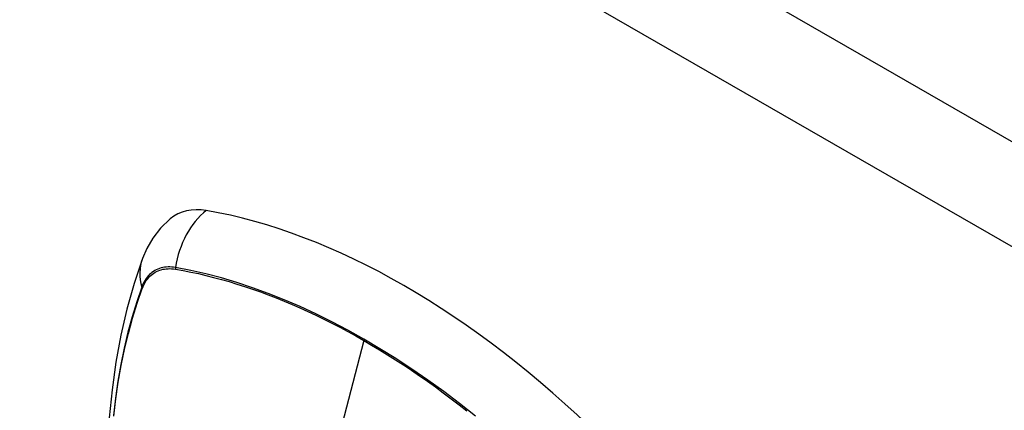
# Model space of a CAD drawing. Header units: inches. Extents: x 532.5 to 626.4, y 205.4 to 289.5.
# Tile 61 of 92: x 601.744 to 603.255, y 248.056 to 248.655. Entities that reach past the tile are written whole.
import ezdxf

# ---------------------------------------------------------------- set-up
doc = ezdxf.new("R2010")
doc.units = ezdxf.units.IN
doc.header["$MEASUREMENT"] = 0
doc.layers.add('Visible Edges(ANSI)', color=7, linetype='Continuous', lineweight=25)
doc.layers.add('Visible Tangent Edges(ANSI)', color=7, linetype='Continuous', lineweight=25)

msp = doc.modelspace()

# ---------------------------------------------------------------- linework, layer by layer
at = {"layer": 'Visible Edges(ANSI)', "flags": 128}
for points in [[(601.9747, 248.3494), (601.96, 248.3353), (601.948, 248.3199), (601.9387, 248.3041), (601.9319, 248.2883)], [(601.9319, 248.2883), (601.9191, 248.2502), (601.908, 248.211), (601.8987, 248.1707), (601.8912, 248.1294), (601.8853, 248.0872), (601.8812, 248.0442), (601.8787, 248.0003), (601.8779, 247.9558), (601.8787, 247.9105), (601.8811, 247.8647), (601.8851, 247.8183), (601.8907, 247.7714), (601.8979, 247.7241), (601.9066, 247.6765), (601.9168, 247.6285), (601.9284, 247.5804)]]:
    msp.add_lwpolyline(points, dxfattribs=at)
at = {"layer": 'Visible Edges(ANSI)'}
for centre, major_axis, start_param, end_param in [((602.0714, 248.2017), (-0.0884, 0.1535), 5.835982, 6.382176), ((602.3332, 247.185), (-0.6483, 1.1259), 5.16346, 5.835982)]:
    msp.add_ellipse(centre, major_axis=major_axis, ratio=0.578093, start_param=start_param, end_param=end_param, dxfattribs=at)
at = {"layer": 'Visible Tangent Edges(ANSI)'}
for p, q in [((579.2195, 262.3162), (625.6092, 235.6021)), ((625.5392, 235.4809), (579.1495, 262.195)), ((601.9827, 248.2722), (601.983, 248.2721)), ((601.9318, 248.2424), (601.932, 248.2428)), ((602.2718, 248.1628), (602.2239, 247.977))]:
    msp.add_line(p, q, dxfattribs=at)
at = {"layer": 'Visible Tangent Edges(ANSI)', "flags": 128}
for points in [[(601.9828, 248.2748), (601.9799, 248.2752), (601.977, 248.2755), (601.9741, 248.2757), (601.9713, 248.2757), (601.9685, 248.2755), (601.9658, 248.2752), (601.9632, 248.2747), (601.9606, 248.2741), (601.9581, 248.2733), (601.9557, 248.2724), (601.9533, 248.2713), (601.951, 248.2701), (601.9488, 248.2687), (601.9467, 248.2672), (601.9447, 248.2656), (601.9428, 248.2638), (601.941, 248.2618), (601.9392, 248.2598), (601.9376, 248.2576), (601.9361, 248.2552), (601.9347, 248.2528), (601.9334, 248.2502), (601.9321, 248.2475), (601.9311, 248.2447)], [(601.932, 248.2428), (601.933, 248.2455), (601.9342, 248.2481), (601.9355, 248.2506), (601.9369, 248.253), (601.9384, 248.2552), (601.9401, 248.2573), (601.9417, 248.2593), (601.9435, 248.2612), (601.9454, 248.263), (601.9474, 248.2646), (601.9495, 248.2661), (601.9516, 248.2674), (601.9538, 248.2686), (601.9561, 248.2697), (601.9585, 248.2706), (601.9609, 248.2713), (601.9635, 248.272), (601.966, 248.2724), (601.9687, 248.2728), (601.9714, 248.2729), (601.9741, 248.273), (601.9769, 248.2729), (601.9798, 248.2726), (601.9827, 248.2722)], [(602.4434, 248.0467), (602.4191, 248.0658), (602.3947, 248.0842), (602.3702, 248.1018), (602.3457, 248.1187), (602.3211, 248.1348), (602.2966, 248.1501), (602.2721, 248.1646), (602.2475, 248.1783), (602.223, 248.1913), (602.1985, 248.2034), (602.174, 248.2147), (602.1496, 248.2252), (602.1253, 248.2349), (602.1011, 248.2437), (602.077, 248.2517), (602.0532, 248.2588), (602.0295, 248.265), (602.0061, 248.2703), (601.9828, 248.2748)], [(601.983, 248.2721), (601.9946, 248.2701), (602.0062, 248.2678), (602.0179, 248.2653), (602.0296, 248.2625), (602.0414, 248.2596), (602.0532, 248.2564), (602.0651, 248.253), (602.077, 248.2494), (602.089, 248.2456), (602.101, 248.2416), (602.1131, 248.2373), (602.1252, 248.2328), (602.1373, 248.2281), (602.1495, 248.2232), (602.1617, 248.2181), (602.1739, 248.2128), (602.1861, 248.2073), (602.1983, 248.2015), (602.2106, 248.1956), (602.2228, 248.1894), (602.2351, 248.1831), (602.2473, 248.1765), (602.2595, 248.1698), (602.2718, 248.1628)], [(601.9311, 248.2447), (601.9233, 248.2222), (601.9162, 248.1991), (601.9097, 248.1753), (601.9039, 248.1509), (601.8988, 248.1259), (601.8943, 248.1004), (601.8905, 248.0743), (601.8874, 248.0478)], [(601.8881, 248.0465), (601.8912, 248.0729), (601.895, 248.0989), (601.8995, 248.1243), (601.9046, 248.1491), (601.9104, 248.1734), (601.9169, 248.1971), (601.9241, 248.2201), (601.9318, 248.2424)], [(602.2718, 248.1628), (602.284, 248.1557), (602.2962, 248.1483), (602.3085, 248.1408), (602.3207, 248.133), (602.3329, 248.1251), (602.3452, 248.117), (602.3574, 248.1086), (602.3696, 248.1001), (602.3818, 248.0914), (602.394, 248.0825), (602.4061, 248.0734), (602.4182, 248.0641), (602.4303, 248.0546)]]:
    msp.add_lwpolyline(points, dxfattribs=at)
at = {"layer": 'Visible Tangent Edges(ANSI)'}
for centre, major_axis, ratio, start_param, end_param in [((602.0689, 248.2629), (-0.02, -0.1164), 0.735728, 3.82822, 4.736579), ((602.0428, 248.2477), (-0.1109, 0.0406), 0.734358, 0, 0.495362), ((601.99, 248.2738), (-0.00174, -0.00969), 0.735633, 4.742205, 5.005912), ((601.9404, 248.245), (0.00925, -0.00335), 0.731254, 3.634308, 3.898015)]:
    msp.add_ellipse(centre, major_axis=major_axis, ratio=ratio, start_param=start_param, end_param=end_param, dxfattribs=at)

doc.saveas('drawing.dxf')
